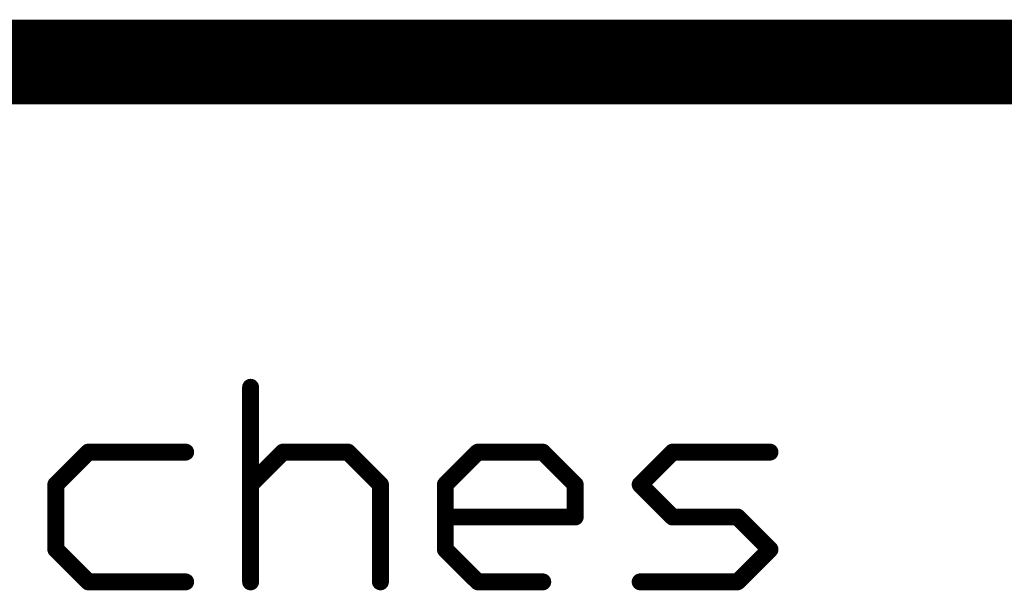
# Model space of a CAD drawing. Extents: x -1.7 to 9, y -2.8 to 5.2.
# Tile 83 of 227: x 5.495 to 5.728, y -2.435 to -2.3. Entities that reach past the tile are written whole.
import ezdxf

# ---------------------------------------------------------------- set-up
doc = ezdxf.new("R2010")
doc.units = 0
doc.layers.get('0').update_dxf_attribs({"linetype": 'CONTINUOUS'})
doc.layers.add('qfn32-50-23-b_document', color=1, linetype='CONTINUOUS')

# ---------------------------------------------------------------- blocks, each defined once
blk = doc.blocks.new('D59')
at = {"const_width": 0.001}
blk.add_lwpolyline([(-0.0005, 0, 1), (0.0005, 0, 1)], format="xyb", close=True, dxfattribs=at)
blk = doc.blocks.new('D61')
at = {"const_width": 0.002}
blk.add_lwpolyline([(-0.001, 0, 1), (0.001, 0, 1)], format="xyb", close=True, dxfattribs=at)

msp = doc.modelspace()

# ---------------------------------------------------------------- linework, layer by layer
at = {"layer": 'qfn32-50-23-b_document', "color": 1}
for points, const_width in [([(4.569582, -2.31), (6.369582, -2.31)], 0.02), ([(5.549347, -2.433), (5.549347, -2.386961)], 0.004), ([(5.550347, -2.386961), (5.550347, -2.386961)], 0.002), ([(5.550347, -2.386961), (5.550347, -2.386961)], 0.002), ([(5.503308, -2.40998), (5.510981, -2.402307)], 0.004), ([(5.510981, -2.402307), (5.534001, -2.402307)], 0.004), ([(5.510981, -2.401307), (5.510981, -2.401307)], 0.002), ([(5.510981, -2.401307), (5.510981, -2.401307)], 0.002), ([(5.549347, -2.40998), (5.55702, -2.402307)], 0.004), ([(5.55702, -2.402307), (5.572367, -2.402307)], 0.004), ([(5.55702, -2.401307), (5.55702, -2.401307)], 0.002), ([(5.55702, -2.401307), (5.55702, -2.401307)], 0.002), ([(5.572367, -2.402307), (5.58004, -2.40998)], 0.004), ([(5.573074, -2.4016), (5.573074, -2.4016)], 0.002), ([(5.573074, -2.4016), (5.573074, -2.4016)], 0.002), ([(5.595386, -2.40998), (5.603059, -2.402307)], 0.004), ([(5.603059, -2.402307), (5.618406, -2.402307)], 0.004), ([(5.603059, -2.401307), (5.603059, -2.401307)], 0.002), ([(5.603059, -2.401307), (5.603059, -2.401307)], 0.002), ([(5.618406, -2.402307), (5.626079, -2.40998)], 0.004), ([(5.619113, -2.4016), (5.619113, -2.4016)], 0.002), ([(5.619113, -2.4016), (5.619113, -2.4016)], 0.002), ([(5.641426, -2.40998), (5.649099, -2.402307)], 0.004), ([(5.649099, -2.402307), (5.672118, -2.402307)], 0.004), ([(5.649099, -2.401307), (5.649099, -2.401307)], 0.002), ([(5.649099, -2.401307), (5.649099, -2.401307)], 0.002), ([(5.511688, -2.403014), (5.511688, -2.403014)], 0.002), ([(5.511688, -2.403014), (5.511688, -2.403014)], 0.002), ([(5.534001, -2.403307), (5.534001, -2.403307)], 0.002), ([(5.534001, -2.403307), (5.534001, -2.403307)], 0.002), ([(5.557727, -2.403014), (5.557727, -2.403014)], 0.002), ([(5.557727, -2.403014), (5.557727, -2.403014)], 0.002), ([(5.572367, -2.403307), (5.572367, -2.403307)], 0.002), ([(5.572367, -2.403307), (5.572367, -2.403307)], 0.002), ([(5.603767, -2.403014), (5.603767, -2.403014)], 0.002), ([(5.603767, -2.403014), (5.603767, -2.403014)], 0.002), ([(5.618406, -2.403307), (5.618406, -2.403307)], 0.002), ([(5.618406, -2.403307), (5.618406, -2.403307)], 0.002), ([(5.649806, -2.403014), (5.649806, -2.403014)], 0.002), ([(5.649806, -2.403014), (5.649806, -2.403014)], 0.002), ([(5.672118, -2.403307), (5.672118, -2.403307)], 0.002), ([(5.672118, -2.403307), (5.672118, -2.403307)], 0.002), ([(5.503308, -2.425327), (5.503308, -2.40998)], 0.004), ([(5.502601, -2.409273), (5.502601, -2.409273)], 0.002), ([(5.502601, -2.409273), (5.502601, -2.409273)], 0.002), ([(5.54864, -2.409273), (5.54864, -2.409273)], 0.002), ([(5.54864, -2.409273), (5.54864, -2.409273)], 0.002), ([(5.58004, -2.433), (5.58004, -2.40998)], 0.004), ([(5.595386, -2.425327), (5.595386, -2.40998)], 0.004), ([(5.594679, -2.409273), (5.594679, -2.409273)], 0.002), ([(5.594679, -2.409273), (5.594679, -2.409273)], 0.002), ([(5.626079, -2.417654), (5.626079, -2.40998)], 0.004), ([(5.641426, -2.40998), (5.649099, -2.417654)], 0.004), ([(5.640719, -2.409273), (5.640719, -2.409273)], 0.002), ([(5.640719, -2.409273), (5.640719, -2.409273)], 0.002), ([(5.642133, -2.409273), (5.642133, -2.409273)], 0.002), ([(5.642133, -2.409273), (5.642133, -2.409273)], 0.002), ([(5.504308, -2.40998), (5.504308, -2.40998)], 0.002), ([(5.504308, -2.40998), (5.504308, -2.40998)], 0.002), ([(5.579333, -2.410688), (5.579333, -2.410688)], 0.002), ([(5.579333, -2.410688), (5.579333, -2.410688)], 0.002), ([(5.58104, -2.40998), (5.58104, -2.40998)], 0.002), ([(5.58104, -2.40998), (5.58104, -2.40998)], 0.002), ([(5.596386, -2.40998), (5.596386, -2.40998)], 0.002), ([(5.596386, -2.40998), (5.596386, -2.40998)], 0.002), ([(5.625372, -2.410688), (5.625372, -2.410688)], 0.002), ([(5.625372, -2.410688), (5.625372, -2.410688)], 0.002), ([(5.627079, -2.40998), (5.627079, -2.40998)], 0.002), ([(5.627079, -2.40998), (5.627079, -2.40998)], 0.002), ([(5.595386, -2.417654), (5.626079, -2.417654)], 0.004), ([(5.595386, -2.416654), (5.595386, -2.416654)], 0.002), ([(5.595386, -2.416654), (5.595386, -2.416654)], 0.002), ([(5.649099, -2.417654), (5.664445, -2.417654)], 0.004), ([(5.649099, -2.416654), (5.649099, -2.416654)], 0.002), ([(5.649099, -2.416654), (5.649099, -2.416654)], 0.002), ([(5.664445, -2.417654), (5.672118, -2.425327)], 0.004), ([(5.625079, -2.417654), (5.625079, -2.417654)], 0.002), ([(5.625079, -2.417654), (5.625079, -2.417654)], 0.002), ([(5.626079, -2.418654), (5.626079, -2.418654)], 0.002), ([(5.626079, -2.418654), (5.626079, -2.418654)], 0.002), ([(5.648392, -2.418361), (5.648392, -2.418361)], 0.002), ([(5.648392, -2.418361), (5.648392, -2.418361)], 0.002), ([(5.664445, -2.418654), (5.664445, -2.418654)], 0.002), ([(5.664445, -2.418654), (5.664445, -2.418654)], 0.002), ([(5.665152, -2.416947), (5.665152, -2.416947)], 0.002), ([(5.665152, -2.416947), (5.665152, -2.416947)], 0.002), ([(5.503308, -2.425327), (5.510981, -2.433)], 0.004), ([(5.502308, -2.425327), (5.502308, -2.425327)], 0.002), ([(5.502308, -2.425327), (5.502308, -2.425327)], 0.002), ([(5.504015, -2.42462), (5.504015, -2.42462)], 0.002), ([(5.504015, -2.42462), (5.504015, -2.42462)], 0.002), ([(5.595386, -2.425327), (5.603059, -2.433)], 0.004), ([(5.594386, -2.425327), (5.594386, -2.425327)], 0.002), ([(5.594386, -2.425327), (5.594386, -2.425327)], 0.002), ([(5.596093, -2.42462), (5.596093, -2.42462)], 0.002), ([(5.596093, -2.42462), (5.596093, -2.42462)], 0.002), ([(5.664445, -2.433), (5.672118, -2.425327)], 0.004), ([(5.671411, -2.426034), (5.671411, -2.426034)], 0.002), ([(5.671411, -2.426034), (5.671411, -2.426034)], 0.002), ([(5.672826, -2.426034), (5.672826, -2.426034)], 0.002), ([(5.672826, -2.426034), (5.672826, -2.426034)], 0.002), ([(5.510981, -2.433), (5.534001, -2.433)], 0.004), ([(5.510981, -2.432), (5.510981, -2.432)], 0.002), ([(5.510981, -2.432), (5.510981, -2.432)], 0.002), ([(5.548347, -2.433), (5.548347, -2.433)], 0.002), ([(5.548347, -2.433), (5.548347, -2.433)], 0.002), ([(5.57904, -2.433), (5.57904, -2.433)], 0.002), ([(5.57904, -2.433), (5.57904, -2.433)], 0.002), ([(5.603059, -2.433), (5.618406, -2.433)], 0.004), ([(5.603059, -2.432), (5.603059, -2.432)], 0.002), ([(5.603059, -2.432), (5.603059, -2.432)], 0.002), ([(5.641426, -2.433), (5.664445, -2.433)], 0.004), ([(5.641426, -2.432), (5.641426, -2.432)], 0.002), ([(5.641426, -2.432), (5.641426, -2.432)], 0.002), ([(5.663738, -2.432293), (5.663738, -2.432293)], 0.002), ([(5.663738, -2.432293), (5.663738, -2.432293)], 0.002), ([(5.510274, -2.433707), (5.510274, -2.433707)], 0.002), ([(5.510274, -2.433707), (5.510274, -2.433707)], 0.002), ([(5.534001, -2.434), (5.534001, -2.434)], 0.002), ([(5.534001, -2.434), (5.534001, -2.434)], 0.002), ([(5.602352, -2.433707), (5.602352, -2.433707)], 0.002), ([(5.602352, -2.433707), (5.602352, -2.433707)], 0.002), ([(5.618406, -2.434), (5.618406, -2.434)], 0.002), ([(5.618406, -2.434), (5.618406, -2.434)], 0.002), ([(5.664445, -2.434), (5.664445, -2.434)], 0.002), ([(5.664445, -2.434), (5.664445, -2.434)], 0.002)]:
    msp.add_lwpolyline(points, dxfattribs=dict(at, const_width=const_width))
at = {"layer": 'qfn32-50-23-b_document', "color": 1, "const_width": 0.002}
for points in [[(5.550347, -2.386961, 1), (5.548347, -2.386961)], [(5.510981, -2.401307, 1), (5.510981, -2.403307)], [(5.511688, -2.403014, 1), (5.510274, -2.4016)], [(5.534001, -2.403307, 1), (5.534001, -2.401307)], [(5.55702, -2.401307, 1), (5.55702, -2.403307)], [(5.557727, -2.403014, 1), (5.556313, -2.4016)], [(5.573074, -2.4016, 1), (5.57166, -2.403014)], [(5.572367, -2.403307, 1), (5.572367, -2.401307)], [(5.603059, -2.401307, 1), (5.603059, -2.403307)], [(5.603767, -2.403014, 0.999854), (5.602352, -2.4016)], [(5.619113, -2.4016, 1), (5.617699, -2.403014)], [(5.618406, -2.403307, 1), (5.618406, -2.401307)], [(5.649099, -2.401307, 1), (5.649099, -2.403307)], [(5.649806, -2.403014, 1), (5.648392, -2.4016)], [(5.672118, -2.403307, 1), (5.672118, -2.401307)], [(5.502601, -2.409273, 1.000854), (5.504015, -2.410688)], [(5.504308, -2.40998, 1), (5.502308, -2.40998)], [(5.54864, -2.409273, 1.000854), (5.550054, -2.410688)], [(5.58104, -2.40998, 1), (5.57904, -2.40998)], [(5.579333, -2.410688, 0.999854), (5.580747, -2.409273)], [(5.594679, -2.409273, 1.000854), (5.596093, -2.410688)], [(5.596386, -2.40998, 1), (5.594386, -2.40998)], [(5.627079, -2.40998, 1), (5.625079, -2.40998)], [(5.625372, -2.410688, 0.999854), (5.626786, -2.409273)], [(5.640719, -2.409273, 1.000854), (5.642133, -2.410688)], [(5.642133, -2.409273, 0.999854), (5.640719, -2.410688)], [(5.595386, -2.416654, 1), (5.595386, -2.418654)], [(5.626079, -2.418654, 1), (5.626079, -2.416654)], [(5.649099, -2.416654, 1), (5.649099, -2.418654)], [(5.665152, -2.416947, 1), (5.663738, -2.418361)], [(5.664445, -2.418654, 1), (5.664445, -2.416654)], [(5.625079, -2.417654, 1), (5.627079, -2.417654)], [(5.648392, -2.418361, 1), (5.649806, -2.416947)], [(5.504015, -2.42462, 1), (5.502601, -2.426034)], [(5.502308, -2.425327, 1), (5.504308, -2.425327)], [(5.596093, -2.42462, 1), (5.594679, -2.426034)], [(5.594386, -2.425327, 1), (5.596386, -2.425327)], [(5.672826, -2.426034, 0.999854), (5.671411, -2.42462)], [(5.671411, -2.426034, 1.000854), (5.672826, -2.42462)], [(5.510981, -2.432, 1), (5.510981, -2.434)], [(5.510274, -2.433707, 1), (5.511688, -2.432293)], [(5.534001, -2.434, 1), (5.534001, -2.432)], [(5.548347, -2.433, 1), (5.550347, -2.433)], [(5.57904, -2.433, 1), (5.58104, -2.433)], [(5.603059, -2.432, 1), (5.603059, -2.434)], [(5.602352, -2.433707, 1.000854), (5.603767, -2.432293)], [(5.618406, -2.434, 1), (5.618406, -2.432)], [(5.641426, -2.432, 1), (5.641426, -2.434)], [(5.663738, -2.432293, 1), (5.665152, -2.433707)], [(5.664445, -2.434, 1), (5.664445, -2.432)]]:
    msp.add_lwpolyline(points, format="xyb", dxfattribs=at)

# ---------------------------------------------------------------- block references
at = {"layer": 'qfn32-50-23-b_document'}
for name, p in [('D61', (5.549347, -2.386961)), ('D59', (5.548347, -2.386961)), ('D59', (5.550347, -2.386961)), ('D59', (5.550347, -2.386961)), ('D59', (5.550347, -2.386961)), ('D61', (5.510981, -2.402307)), ('D59', (5.510274, -2.4016)), ('D59', (5.510981, -2.401307)), ('D59', (5.510981, -2.401307)), ('D59', (5.510981, -2.401307)), ('D61', (5.534001, -2.402307)), ('D59', (5.534001, -2.401307)), ('D61', (5.55702, -2.402307)), ('D61', (5.55702, -2.402307)), ('D59', (5.556313, -2.4016)), ('D59', (5.55702, -2.401307)), ('D59', (5.55702, -2.401307)), ('D59', (5.55702, -2.401307)), ('D61', (5.572367, -2.402307)), ('D61', (5.572367, -2.402307)), ('D59', (5.572367, -2.401307)), ('D59', (5.573074, -2.4016)), ('D59', (5.573074, -2.4016)), ('D59', (5.573074, -2.4016)), ('D61', (5.603059, -2.402307)), ('D61', (5.603059, -2.402307)), ('D59', (5.602352, -2.4016)), ('D59', (5.603059, -2.401307)), ('D59', (5.603059, -2.401307)), ('D59', (5.603059, -2.401307)), ('D61', (5.618406, -2.402307)), ('D61', (5.618406, -2.402307)), ('D59', (5.618406, -2.401307)), ('D59', (5.619113, -2.4016)), ('D59', (5.619113, -2.4016)), ('D59', (5.619113, -2.4016)), ('D61', (5.649099, -2.402307)), ('D61', (5.649099, -2.402307)), ('D59', (5.648392, -2.4016)), ('D59', (5.649099, -2.401307)), ('D59', (5.649099, -2.401307)), ('D59', (5.649099, -2.401307)), ('D61', (5.672118, -2.402307)), ('D59', (5.672118, -2.401307)), ('D59', (5.510981, -2.403307)), ('D59', (5.511688, -2.403014)), ('D59', (5.511688, -2.403014)), ('D59', (5.511688, -2.403014)), ('D59', (5.534001, -2.403307)), ('D59', (5.534001, -2.403307)), ('D59', (5.534001, -2.403307)), ('D59', (5.55702, -2.403307)), ('D59', (5.557727, -2.403014)), ('D59', (5.557727, -2.403014)), ('D59', (5.557727, -2.403014)), ('D59', (5.57166, -2.403014)), ('D59', (5.572367, -2.403307)), ('D59', (5.572367, -2.403307)), ('D59', (5.572367, -2.403307)), ('D59', (5.603059, -2.403307)), ('D59', (5.603767, -2.403014)), ('D59', (5.603767, -2.403014)), ('D59', (5.603767, -2.403014)), ('D59', (5.617699, -2.403014)), ('D59', (5.618406, -2.403307)), ('D59', (5.618406, -2.403307)), ('D59', (5.618406, -2.403307)), ('D59', (5.649099, -2.403307)), ('D59', (5.649806, -2.403014)), ('D59', (5.649806, -2.403014)), ('D59', (5.649806, -2.403014)), ('D59', (5.672118, -2.403307)), ('D59', (5.672118, -2.403307)), ('D59', (5.672118, -2.403307)), ('D61', (5.503308, -2.40998)), ('D61', (5.503308, -2.40998)), ('D59', (5.502601, -2.409273)), ('D59', (5.502601, -2.409273)), ('D59', (5.502601, -2.409273)), ('D61', (5.549347, -2.40998)), ('D59', (5.54864, -2.409273)), ('D59', (5.54864, -2.409273)), ('D59', (5.54864, -2.409273)), ('D61', (5.58004, -2.40998)), ('D61', (5.58004, -2.40998)), ('D59', (5.580747, -2.409273)), ('D61', (5.595386, -2.40998)), ('D61', (5.595386, -2.40998)), ('D59', (5.594679, -2.409273)), ('D59', (5.594679, -2.409273)), ('D59', (5.594679, -2.409273)), ('D61', (5.626079, -2.40998)), ('D61', (5.626079, -2.40998)), ('D59', (5.626786, -2.409273)), ('D61', (5.641426, -2.40998)), ('D61', (5.641426, -2.40998)), ('D59', (5.640719, -2.409273)), ('D59', (5.640719, -2.409273)), ('D59', (5.640719, -2.409273)), ('D59', (5.642133, -2.409273)), ('D59', (5.642133, -2.409273)), ('D59', (5.642133, -2.409273)), ('D59', (5.502308, -2.40998)), ('D59', (5.504015, -2.410688)), ('D59', (5.504308, -2.40998)), ('D59', (5.504308, -2.40998)), ('D59', (5.504308, -2.40998)), ('D59', (5.550054, -2.410688)), ('D59', (5.57904, -2.40998)), ('D59', (5.579333, -2.410688)), ('D59', (5.579333, -2.410688)), ('D59', (5.579333, -2.410688)), ('D59', (5.58104, -2.40998)), ('D59', (5.58104, -2.40998)), ('D59', (5.58104, -2.40998)), ('D59', (5.594386, -2.40998)), ('D59', (5.596093, -2.410688)), ('D59', (5.596386, -2.40998)), ('D59', (5.596386, -2.40998)), ('D59', (5.596386, -2.40998)), ('D59', (5.625079, -2.40998)), ('D59', (5.625372, -2.410688)), ('D59', (5.625372, -2.410688)), ('D59', (5.625372, -2.410688)), ('D59', (5.627079, -2.40998)), ('D59', (5.627079, -2.40998)), ('D59', (5.627079, -2.40998)), ('D59', (5.640719, -2.410688)), ('D59', (5.642133, -2.410688)), ('D61', (5.595386, -2.417654)), ('D59', (5.595386, -2.416654)), ('D59', (5.595386, -2.416654)), ('D59', (5.595386, -2.416654)), ('D61', (5.626079, -2.417654)), ('D59', (5.626079, -2.416654)), ('D61', (5.649099, -2.417654)), ('D61', (5.649099, -2.417654)), ('D59', (5.649099, -2.416654)), ('D59', (5.649099, -2.416654)), ('D59', (5.649099, -2.416654)), ('D61', (5.664445, -2.417654)), ('D61', (5.664445, -2.417654)), ('D59', (5.664445, -2.416654)), ('D59', (5.595386, -2.418654)), ('D59', (5.625079, -2.417654)), ('D59', (5.625079, -2.417654)), ('D59', (5.625079, -2.417654)), ('D59', (5.626079, -2.418654)), ('D59', (5.626079, -2.418654)), ('D59', (5.626079, -2.418654)), ('D59', (5.627079, -2.417654)), ('D59', (5.648392, -2.418361)), ('D59', (5.648392, -2.418361)), ('D59', (5.648392, -2.418361)), ('D59', (5.649099, -2.418654)), ('D59', (5.649806, -2.416947)), ('D59', (5.663738, -2.418361)), ('D59', (5.664445, -2.418654)), ('D59', (5.664445, -2.418654)), ('D59', (5.664445, -2.418654)), ('D59', (5.665152, -2.416947)), ('D59', (5.665152, -2.416947)), ('D59', (5.665152, -2.416947)), ('D61', (5.503308, -2.425327)), ('D61', (5.503308, -2.425327)), ('D59', (5.502308, -2.425327)), ('D59', (5.502308, -2.425327)), ('D59', (5.502308, -2.425327)), ('D59', (5.502601, -2.426034)), ('D59', (5.504015, -2.42462)), ('D59', (5.504015, -2.42462)), ('D59', (5.504015, -2.42462)), ('D59', (5.504308, -2.425327)), ('D61', (5.595386, -2.425327)), ('D61', (5.595386, -2.425327)), ('D59', (5.594386, -2.425327)), ('D59', (5.594386, -2.425327)), ('D59', (5.594386, -2.425327)), ('D59', (5.594679, -2.426034)), ('D59', (5.596093, -2.42462)), ('D59', (5.596093, -2.42462)), ('D59', (5.596093, -2.42462)), ('D59', (5.596386, -2.425327)), ('D61', (5.672118, -2.425327)), ('D61', (5.672118, -2.425327)), ('D59', (5.671411, -2.42462)), ('D59', (5.671411, -2.426034)), ('D59', (5.671411, -2.426034)), ('D59', (5.671411, -2.426034)), ('D59', (5.672826, -2.42462)), ('D59', (5.672826, -2.426034)), ('D59', (5.672826, -2.426034)), ('D59', (5.672826, -2.426034)), ('D61', (5.510981, -2.433)), ('D61', (5.510981, -2.433)), ('D59', (5.510981, -2.432)), ('D59', (5.510981, -2.432)), ('D59', (5.510981, -2.432)), ('D59', (5.511688, -2.432293)), ('D61', (5.534001, -2.433)), ('D59', (5.534001, -2.432)), ('D61', (5.549347, -2.433)), ('D59', (5.548347, -2.433)), ('D59', (5.548347, -2.433)), ('D59', (5.548347, -2.433)), ('D59', (5.550347, -2.433)), ('D61', (5.58004, -2.433)), ('D59', (5.57904, -2.433)), ('D59', (5.57904, -2.433)), ('D59', (5.57904, -2.433)), ('D59', (5.58104, -2.433)), ('D61', (5.603059, -2.433)), ('D59', (5.603059, -2.432)), ('D59', (5.603059, -2.432)), ('D59', (5.603059, -2.432)), ('D59', (5.603767, -2.432293)), ('D61', (5.618406, -2.433)), ('D59', (5.618406, -2.432)), ('D61', (5.641426, -2.433)), ('D59', (5.641426, -2.432)), ('D59', (5.641426, -2.432)), ('D59', (5.641426, -2.432)), ('D61', (5.664445, -2.433)), ('D61', (5.664445, -2.433)), ('D59', (5.663738, -2.432293)), ('D59', (5.663738, -2.432293)), ('D59', (5.663738, -2.432293)), ('D59', (5.664445, -2.432)), ('D59', (5.510274, -2.433707)), ('D59', (5.510274, -2.433707)), ('D59', (5.510274, -2.433707)), ('D59', (5.510981, -2.434)), ('D59', (5.534001, -2.434)), ('D59', (5.534001, -2.434)), ('D59', (5.534001, -2.434)), ('D59', (5.602352, -2.433707)), ('D59', (5.602352, -2.433707)), ('D59', (5.602352, -2.433707)), ('D59', (5.603059, -2.434)), ('D59', (5.618406, -2.434)), ('D59', (5.618406, -2.434)), ('D59', (5.618406, -2.434)), ('D59', (5.641426, -2.434)), ('D59', (5.664445, -2.434)), ('D59', (5.664445, -2.434)), ('D59', (5.664445, -2.434)), ('D59', (5.665152, -2.433707))]:
    msp.add_blockref(name, p, dxfattribs=at)

doc.saveas('drawing.dxf')
